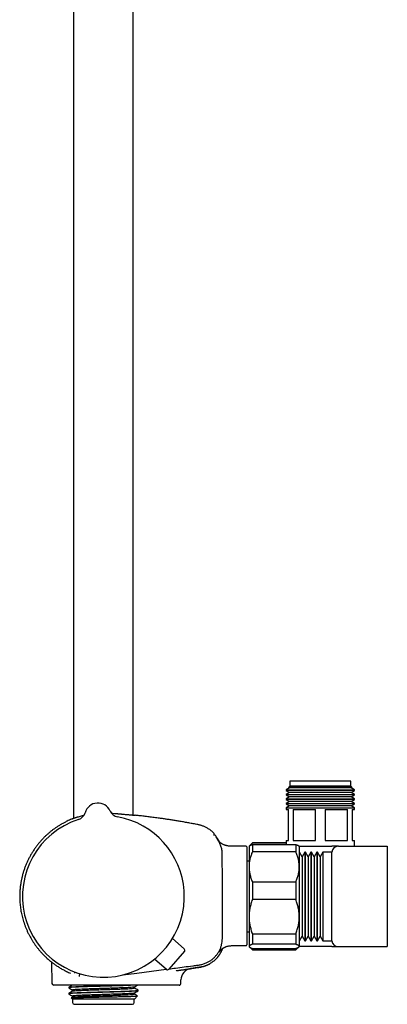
# Model space of a CAD drawing. Header units: millimetres. Extents: x 8 to 1577, y 12 to 2534.
# Tile 61 of 128: x 452 to 562, y 1371 to 1666. Entities that reach past the tile are written whole.
import ezdxf

# ---------------------------------------------------------------- set-up
doc = ezdxf.new("R2010")
doc.units = ezdxf.units.MM

msp = doc.modelspace()

# ---------------------------------------------------------------- linework, layer by layer
at = {"color": 7, "linetype": 'Continuous', "lineweight": 30}
for p, q in [((468.29, 1914.78), (468.29, 1427.12)), ((486.09, 1428.07), (486.09, 1913.5)), ((532.84, 1436.74), (532.45, 1436.35)), ((532.84, 1438.24), (532.84, 1436.74)), ((551.14, 1438.24), (532.84, 1438.24)), ((551.14, 1436.74), (532.84, 1436.74)), ((551.14, 1436.74), (551.14, 1438.24)), ((551.53, 1436.35), (551.14, 1436.74)), ((532.74, 1436.17), (531.74, 1435.59)), ((531.74, 1435.59), (531.74, 1435.42)), ((531.74, 1435.59), (552.24, 1435.59)), ((531.74, 1435.42), (532.74, 1434.83)), ((541.99, 1435.42), (531.74, 1435.42)), ((532.74, 1434.83), (531.74, 1434.25)), ((531.74, 1434.25), (531.74, 1434.08)), ((531.74, 1434.25), (552.24, 1434.25)), ((531.74, 1434.08), (532.74, 1433.49)), ((541.99, 1434.08), (531.74, 1434.08)), ((532.45, 1436.35), (532.74, 1436.17)), ((541.99, 1436.35), (532.45, 1436.35)), ((551.23, 1436.17), (532.74, 1436.17)), ((551.23, 1434.83), (532.74, 1434.83)), ((551.53, 1436.35), (541.99, 1436.35)), ((552.24, 1435.42), (541.99, 1435.42)), ((552.24, 1434.08), (541.99, 1434.08)), ((551.23, 1436.17), (551.53, 1436.35)), ((552.24, 1435.59), (551.23, 1436.17)), ((551.23, 1434.83), (552.24, 1435.42)), ((552.24, 1434.25), (551.23, 1434.83)), ((551.23, 1433.49), (552.24, 1434.08)), ((552.24, 1435.42), (552.24, 1435.59)), ((552.24, 1434.08), (552.24, 1434.25)), ((532.74, 1433.49), (531.74, 1432.91)), ((531.74, 1432.91), (531.74, 1432.74)), ((531.74, 1432.91), (552.24, 1432.91)), ((531.74, 1432.74), (532.74, 1432.15)), ((541.99, 1432.74), (531.74, 1432.74)), ((532.74, 1432.15), (531.74, 1431.57)), ((531.74, 1431.57), (531.74, 1431.4)), ((531.74, 1431.57), (552.24, 1431.57)), ((531.74, 1431.4), (532.74, 1430.81)), ((541.99, 1431.4), (531.74, 1431.4)), ((532.74, 1430.81), (531.74, 1430.23)), ((551.23, 1433.49), (532.74, 1433.49)), ((551.23, 1432.15), (532.74, 1432.15)), ((551.23, 1430.81), (532.74, 1430.81)), ((552.24, 1432.74), (541.99, 1432.74)), ((552.24, 1431.4), (541.99, 1431.4)), ((552.24, 1432.91), (551.23, 1433.49)), ((551.23, 1432.15), (552.24, 1432.74)), ((552.24, 1431.57), (551.23, 1432.15)), ((551.23, 1430.81), (552.24, 1431.4)), ((552.24, 1430.23), (551.23, 1430.81)), ((552.24, 1432.74), (552.24, 1432.91)), ((552.24, 1431.4), (552.24, 1431.57)), ((471.71, 1428.77), (471.71, 1428.77)), ((471.71, 1428.77), (471.71, 1428.77)), ((471.71, 1428.77), (471.71, 1428.77)), ((479.22, 1429.28), (479.22, 1429.28)), ((479.22, 1429.28), (479.22, 1429.28)), ((531.74, 1430.23), (531.74, 1429.74)), ((531.74, 1430.23), (552.24, 1430.23)), ((531.74, 1429.74), (532.49, 1429.74)), ((532.49, 1420.44), (532.49, 1429.74)), ((533.9, 1429.74), (540.57, 1429.74)), ((533.9, 1429.74), (533.9, 1420.44)), ((540.57, 1420.44), (540.57, 1429.74)), ((543.4, 1429.74), (550.07, 1429.74)), ((543.4, 1429.74), (543.4, 1420.44)), ((550.07, 1420.44), (550.07, 1429.74)), ((551.49, 1429.74), (552.24, 1429.74)), ((551.49, 1429.74), (551.49, 1420.44)), ((552.24, 1429.74), (552.24, 1430.23)), ((510.22, 1422.64), (510.22, 1422.64)), ((521.69, 1419.74), (520.78, 1418.83)), ((531.74, 1419.74), (521.69, 1419.74)), ((521.69, 1419.74), (521.69, 1419.72)), ((531.74, 1419.72), (521.69, 1419.72)), ((521.69, 1419.25), (521.69, 1417.09)), ((521.69, 1419.25), (534.69, 1419.25)), ((531.74, 1420.44), (531.74, 1419.25)), ((531.74, 1420.44), (532.49, 1420.44)), ((533.9, 1420.44), (540.57, 1420.44)), ((534.69, 1419.25), (534.69, 1417.09)), ((543.4, 1420.44), (550.07, 1420.44)), ((551.49, 1420.44), (552.24, 1420.44)), ((552.24, 1418.74), (552.24, 1420.44)), ((519.79, 1418.74), (516.19, 1418.74)), ((519.99, 1418.54), (519.99, 1389.25)), ((520.78, 1418.83), (520.69, 1418.74)), ((520.69, 1418.74), (520.69, 1412.6)), ((534.69, 1417.09), (521.69, 1417.09)), ((535.69, 1418.74), (535.6, 1418.83)), ((535.69, 1418.74), (545.39, 1418.74)), ((535.69, 1418.74), (535.69, 1412.6)), ((535.74, 1416.96), (535.69, 1416.96)), ((536.53, 1415.59), (535.74, 1416.96)), ((535.74, 1390.52), (535.74, 1416.96)), ((537.32, 1416.96), (536.53, 1415.59)), ((537.54, 1416.96), (537.32, 1416.96)), ((537.32, 1416.96), (537.32, 1390.52)), ((538.33, 1415.59), (537.54, 1416.96)), ((537.54, 1390.52), (537.54, 1416.96)), ((539.12, 1416.96), (538.33, 1415.59)), ((539.34, 1416.96), (539.12, 1416.96)), ((539.12, 1416.96), (539.12, 1390.52)), ((540.13, 1415.59), (539.34, 1416.96)), ((539.34, 1390.52), (539.34, 1416.96)), ((540.92, 1416.96), (540.13, 1415.59)), ((541.14, 1416.96), (540.92, 1416.96)), ((540.92, 1416.96), (540.92, 1390.52)), ((541.93, 1415.59), (541.14, 1416.96)), ((541.14, 1390.52), (541.14, 1416.96)), ((542.72, 1416.96), (541.93, 1415.59)), ((545.39, 1416.96), (542.72, 1416.96)), ((542.72, 1416.96), (542.72, 1390.52)), ((547.36, 1418.74), (545.39, 1418.74)), ((545.39, 1390.52), (545.39, 1416.96)), ((547.37, 1418.74), (561.99, 1418.74)), ((561.99, 1418.74), (561.99, 1388.74)), ((520.69, 1414.34), (519.99, 1414.34)), ((536.53, 1415.59), (536.53, 1391.88)), ((538.33, 1415.59), (538.33, 1391.88)), ((540.13, 1415.59), (540.13, 1391.88)), ((541.93, 1415.59), (541.93, 1391.88)), ((520.69, 1412.6), (520.69, 1397.69)), ((535.69, 1412.6), (535.69, 1397.69)), ((521.69, 1408.11), (521.69, 1402.79)), ((521.69, 1408.11), (534.69, 1408.11)), ((534.69, 1408.11), (534.69, 1402.79)), ((534.69, 1402.79), (521.69, 1402.79)), ((520.69, 1397.69), (520.69, 1388.82)), ((535.69, 1397.69), (535.69, 1388.82)), ((519.99, 1393.14), (520.69, 1393.14)), ((521.69, 1392.6), (534.69, 1392.6)), ((521.69, 1392.6), (521.69, 1389.43)), ((534.69, 1392.6), (534.69, 1389.43)), ((501.33, 1388.05), (497.83, 1391.16)), ((535.69, 1390.52), (535.74, 1390.52)), ((535.74, 1390.52), (536.53, 1391.88)), ((536.53, 1391.88), (537.32, 1390.52)), ((537.32, 1390.52), (537.54, 1390.52)), ((537.54, 1390.52), (538.33, 1391.88)), ((538.33, 1391.88), (539.12, 1390.52)), ((539.12, 1390.52), (539.34, 1390.52)), ((539.34, 1390.52), (540.13, 1391.88)), ((540.13, 1391.88), (540.92, 1390.52)), ((540.92, 1390.52), (541.14, 1390.52)), ((541.14, 1390.52), (541.93, 1391.88)), ((541.93, 1391.88), (542.72, 1390.52)), ((542.72, 1390.52), (545.39, 1390.52)), ((501.38, 1387.35), (496.71, 1382)), ((516.19, 1389.05), (519.79, 1389.05)), ((520.69, 1388.82), (520.69, 1388.74)), ((520.69, 1388.74), (520.78, 1388.65)), ((520.78, 1388.65), (521.69, 1387.74)), ((534.69, 1389.43), (521.69, 1389.43)), ((521.69, 1388.22), (534.69, 1388.22)), ((521.69, 1388.22), (521.69, 1387.74)), ((521.69, 1387.74), (534.69, 1387.74)), ((534.69, 1387.74), (535.6, 1388.64)), ((534.69, 1388.22), (534.69, 1387.74)), ((535.6, 1388.64), (535.69, 1388.74)), ((535.69, 1388.82), (535.69, 1388.74)), ((545.39, 1388.74), (535.69, 1388.74)), ((545.39, 1388.74), (547.37, 1388.74)), ((547.37, 1388.74), (561.99, 1388.74)), ((460.91, 1384.76), (460.91, 1384.76)), ((461.72, 1384.1), (461.83, 1377.73)), ((496, 1381.94), (492.45, 1384.99)), ((487.19, 1380.82), (495.97, 1381.98)), ((498.93, 1381.54), (499.03, 1381.56)), ((503.13, 1382.14), (503.27, 1382.17)), ((503.25, 1382.17), (503.3, 1382.17)), ((500.33, 1377.73), (500.34, 1378.78)), ((476.99, 1377.24), (462.33, 1377.24)), ((466.81, 1376.59), (466.81, 1376.44)), ((467.99, 1375.76), (467.99, 1375.46)), ((489.93, 1377.24), (476.99, 1377.24)), ((486.39, 1376.36), (486.39, 1376.66)), ((486.39, 1374.55), (486.39, 1374.84)), ((487.56, 1375.53), (487.56, 1375.68)), ((492.18, 1377.24), (489.93, 1377.24)), ((493.14, 1377.24), (492.18, 1377.24)), ((466.81, 1374.78), (466.81, 1374.62)), ((468.01, 1373.66), (467.6, 1373.42)), ((467.6, 1373.41), (467.99, 1373.02)), ((467.99, 1373.95), (467.99, 1373.65)), ((467.99, 1373.02), (467.99, 1372)), ((486.37, 1373.02), (467.99, 1373.02)), ((486.42, 1373.06), (486.38, 1373.02)), ((486.39, 1372), (486.39, 1373.04)), ((486.43, 1373.06), (487.35, 1373.98)), ((468.49, 1371.5), (485.89, 1371.5))]:
    msp.add_line(p, q, dxfattribs=at)
at = {"color": 7, "linetype": 'Continuous', "lineweight": 30, "flags": 128}
msp.add_lwpolyline([(482.89, 1380.25), (482.96, 1380.26), (487.19, 1380.82)], dxfattribs=at)
at = {"color": 7, "linetype": 'Continuous', "lineweight": 30}
for centre, radius, start, end in [((475.55, 1427.68), 4, 23.5966, 164.2044), ((468.82, 1429.59), 3, 287.9342, 344.1941), ((468.82, 1429.59), 3, 287.9268, 344.2029), ((481.97, 1430.48), 3, 203.6069, 259.8685), ((477.19, 1403.74), 24.17, 107.937, 3.9005), ((477.19, 1403.74), 24.17, 3.9005, 79.864), ((510.42, 1421.91), 0.2, 39.9752, 129.9314), ((519.79, 1418.54), 0.2, 0, 90), ((547.37, 1416.74), 2, 90, 173.6703), ((547.37, 1390.74), 2, 186.3297, 270), ((501, 1387.68), 0.5, 318.9005, 48.4005), ((519.79, 1389.25), 0.2, 270, 0), ((496.33, 1382.32), 0.5, 229.4005, 318.9005), ((503.84, 1378.72), 3.5, 99.818, 179.0001), ((462.33, 1377.74), 0.5, 181, 270), ((468.49, 1372), 0.5, 180, 270), ((485.89, 1372), 0.5, 270, 0)]:
    msp.add_arc(centre, radius, start, end, dxfattribs=at)
for points, knots in [([(467.85, 1426.93), (467.85, 1426.94), (467.86, 1426.95), (468.03, 1427.02), (468.3, 1427.12), (468.57, 1427.22), (468.79, 1427.29), (468.92, 1427.33), (469.06, 1427.38), (469.21, 1427.43), (469.37, 1427.48), (469.54, 1427.53), (469.85, 1427.63), (470.3, 1427.76), (470.86, 1427.91), (471.23, 1428), (471.38, 1428.03)], [0, 0, 0, 0, 0.102185, 0.24232, 0.353053, 0.468681, 0.502642, 0.537012, 0.571791, 0.606981, 0.642584, 0.6786, 0.715032, 0.831025, 0.929564, 1, 1, 1, 1]), ([(479.61, 1428.63), (479.9, 1428.61), (480.52, 1428.57), (481.2, 1428.52), (481.66, 1428.48), (481.9, 1428.46), (482.13, 1428.44), (482.36, 1428.42), (482.58, 1428.39), (482.86, 1428.36), (483.23, 1428.33), (483.69, 1428.28), (484.18, 1428.24), (484.68, 1428.2), (485.15, 1428.16), (485.52, 1428.12), (485.81, 1428.1), (486.07, 1428.07), (486.3, 1428.05), (486.47, 1428.03), (486.56, 1428.02), (486.53, 1428.02), (486.53, 1428.02)], [0, 0, 0, 0, 0.074316, 0.158818, 0.180967, 0.203119, 0.225275, 0.247433, 0.269595, 0.29176, 0.334339, 0.384425, 0.442021, 0.507129, 0.579749, 0.643833, 0.69635, 0.747606, 0.822112, 0.893791, 0.993575, 1, 1, 1, 1]), ([(505.4, 1425.22), (504.94, 1425.31), (504.05, 1425.48), (502.72, 1425.72), (501.42, 1425.96), (500.15, 1426.17), (498.92, 1426.38), (497.73, 1426.57), (496.56, 1426.75), (495.42, 1426.92), (494.14, 1427.1), (492.74, 1427.29), (491.21, 1427.49), (489.72, 1427.67), (488.26, 1427.84), (487.2, 1427.95), (486.63, 1428.01), (486.53, 1428.02)], [0, 0, 0, 0, 0.072728, 0.143538, 0.21255, 0.279874, 0.345617, 0.408739, 0.470514, 0.53102, 0.59033, 0.673116, 0.753774, 0.83246, 0.909308, 0.984433, 1, 1, 1, 1]), ([(467.85, 1426.92), (467.69, 1426.86), (467.3, 1426.7), (466.69, 1426.43), (465.98, 1426.08), (465.22, 1425.69), (464.42, 1425.24), (463.66, 1424.76), (462.91, 1424.26), (462.2, 1423.75), (461.51, 1423.22), (460.86, 1422.67), (460.23, 1422.11), (459.57, 1421.48), (458.88, 1420.77), (458.18, 1419.99), (457.52, 1419.18), (456.91, 1418.37), (456.33, 1417.53), (455.8, 1416.69), (455.3, 1415.82), (454.83, 1414.94), (454.4, 1414.04), (454.01, 1413.12), (453.65, 1412.19), (453.33, 1411.24), (453.06, 1410.29), (452.86, 1409.5), (452.73, 1408.9), (452.64, 1408.46), (452.55, 1408), (452.47, 1407.51), (452.4, 1407), (452.33, 1406.45), (452.28, 1405.87), (452.23, 1405.27), (452.2, 1404.63), (452.19, 1403.96), (452.19, 1403.27), (452.21, 1402.54), (452.26, 1401.79), (452.33, 1401.01), (452.43, 1400.2), (452.56, 1399.4), (452.72, 1398.61), (452.89, 1397.83), (453.1, 1397.03), (453.34, 1396.21), (453.62, 1395.39), (453.92, 1394.57), (454.27, 1393.73), (454.65, 1392.89), (455.06, 1392.09), (455.47, 1391.34), (455.9, 1390.62), (456.36, 1389.9), (456.85, 1389.19), (457.38, 1388.48), (457.93, 1387.79), (458.5, 1387.12), (459.09, 1386.48), (459.72, 1385.85), (460.32, 1385.27), (460.73, 1384.92), (460.91, 1384.76)], [0, 0, 0, 0, 0.010284, 0.024647, 0.038901, 0.056887, 0.074697, 0.09233, 0.109784, 0.127059, 0.14385, 0.160466, 0.176907, 0.193174, 0.214034, 0.234593, 0.25485, 0.274803, 0.294451, 0.313972, 0.333481, 0.352977, 0.37246, 0.391931, 0.411388, 0.430829, 0.450254, 0.469663, 0.47815, 0.486705, 0.495757, 0.505375, 0.515559, 0.52631, 0.537627, 0.549511, 0.561962, 0.57498, 0.588566, 0.602719, 0.617438, 0.632723, 0.648575, 0.664993, 0.680185, 0.69583, 0.711929, 0.72848, 0.745484, 0.762623, 0.780197, 0.798205, 0.816647, 0.832632, 0.848929, 0.865535, 0.882451, 0.899676, 0.917209, 0.93402, 0.951104, 0.968457, 0.986081, 1, 1, 1, 1]), ([(510.22, 1422.64), (510.2, 1422.65), (510.06, 1422.8), (509.78, 1423.06), (509.36, 1423.41), (508.94, 1423.72), (508.53, 1423.99), (508.11, 1424.24), (507.7, 1424.45), (507.28, 1424.64), (506.9, 1424.8), (506.53, 1424.93), (506.17, 1425.04), (505.8, 1425.14), (505.54, 1425.19), (505.4, 1425.22)], [0, 0, 0, 0, 0.012612, 0.10983, 0.209092, 0.303334, 0.392267, 0.475871, 0.564875, 0.646899, 0.721952, 0.79005, 0.854794, 0.924669, 1, 1, 1, 1]), ([(510.31, 1422.43), (510.31, 1422.45), (510.3, 1422.49), (510.28, 1422.57), (510.24, 1422.61), (510.22, 1422.64)], [0, 0, 0, 0, 0.262644, 0.520071, 1, 1, 1, 1]), ([(510.28, 1421.95), (510.28, 1421.95), (510.29, 1421.98), (510.29, 1422.03), (510.3, 1422.14), (510.3, 1422.25), (510.31, 1422.34), (510.31, 1422.39), (510.31, 1422.41), (510.31, 1422.42), (510.31, 1422.42), (510.31, 1422.42), (510.31, 1422.42), (510.31, 1422.42), (510.31, 1422.42), (510.31, 1422.42), (510.31, 1422.42), (510.31, 1422.42), (510.31, 1422.42), (510.31, 1422.42), (510.31, 1422.42), (510.31, 1422.42), (510.31, 1422.42), (510.31, 1422.42), (510.31, 1422.42), (510.31, 1422.42), (510.31, 1422.42)], [0, 0, 0, 0, 0.008838, 0.084952, 0.22087, 0.46358, 0.618032, 0.772485, 0.908403, 0.916776, 0.925148, 0.933482, 0.941546, 0.945649, 0.949667, 0.953601, 0.957452, 0.961218, 0.965047, 0.968808, 0.973054, 0.977783, 0.982997, 0.988694, 0.994875, 1, 1, 1, 1]), ([(510.29, 1422.06), (510.29, 1422.08), (510.3, 1422.16), (510.3, 1422.25), (510.31, 1422.34), (510.31, 1422.39), (510.31, 1422.41), (510.31, 1422.42), (510.31, 1422.42), (510.31, 1422.42), (510.31, 1422.42), (510.31, 1422.42), (510.31, 1422.42), (510.31, 1422.42), (510.31, 1422.42), (510.31, 1422.42), (510.31, 1422.42), (510.31, 1422.43), (510.31, 1422.43), (510.31, 1422.43), (510.31, 1422.43), (510.31, 1422.43), (510.31, 1422.43), (510.31, 1422.43), (510.31, 1422.43), (510.31, 1422.43), (510.31, 1422.43), (510.31, 1422.44), (510.31, 1422.44), (510.31, 1422.44)], [0, 0, 0, 0, 0.084912, 0.353806, 0.524922, 0.696037, 0.846619, 0.855895, 0.865171, 0.874404, 0.883338, 0.887883, 0.892335, 0.896694, 0.90096, 0.905132, 0.909374, 0.913542, 0.918246, 0.923485, 0.929261, 0.935574, 0.942422, 0.949806, 0.958548, 0.967938, 0.977977, 0.988664, 1, 1, 1, 1]), ([(511.83, 1420.08), (511.81, 1420.13), (511.71, 1420.35), (511.5, 1420.72), (511.22, 1421.17), (510.91, 1421.62), (510.69, 1421.9), (510.57, 1422.04)], [0, 0, 0, 0, 0.074873, 0.305391, 0.536472, 0.768036, 1, 1, 1, 1]), ([(512.73, 1403.74), (512.73, 1406.77), (512.72, 1410), (512.71, 1413.42), (512.71, 1413.99), (512.71, 1414.56), (512.7, 1415.13), (512.7, 1415.7), (512.7, 1416.27), (512.68, 1416.84), (512.62, 1417.4), (512.52, 1417.97), (512.38, 1418.52), (512.2, 1419.06), (511.98, 1419.59), (511.72, 1420.1), (511.43, 1420.59), (511.11, 1421.06), (510.87, 1421.35), (510.75, 1421.5)], [0, 0, 0, 0, 0.4998305, 0.531076, 0.5623212, 0.5935655, 0.6248075, 0.6560574, 0.6873115, 0.7185409, 0.7497758, 0.7810382, 0.8123044, 0.8435757, 0.8748535, 0.9061361, 0.9374213, 0.9687084, 1, 1, 1, 1]), ([(516.19, 1418.74), (516.01, 1418.74), (515.68, 1418.74), (515.2, 1418.75), (514.76, 1418.79), (514.38, 1418.84), (514.06, 1418.91), (513.79, 1418.98), (513.56, 1419.05), (513.35, 1419.12), (513.11, 1419.22), (512.86, 1419.34), (512.59, 1419.48), (512.36, 1419.63), (512.18, 1419.76), (512.03, 1419.89), (511.89, 1420.02), (511.77, 1420.14), (511.67, 1420.25), (511.58, 1420.35), (511.54, 1420.41), (511.52, 1420.44)], [0, 0, 0, 0, 0.099312, 0.190733, 0.274828, 0.351928, 0.408615, 0.460727, 0.507759, 0.549239, 0.588573, 0.65144, 0.710296, 0.76474, 0.803569, 0.841417, 0.878685, 0.913828, 0.945659, 0.974547, 1, 1, 1, 1]), ([(520.78, 1418.83), (520.8, 1418.85), (520.85, 1418.89), (520.96, 1418.96), (521.1, 1419.03), (521.27, 1419.11), (521.46, 1419.18), (521.61, 1419.23), (521.69, 1419.25)], [0, 0, 0, 0, 0.14289, 0.311199, 0.482772, 0.654617, 0.827202, 1, 1, 1, 1]), ([(521.69, 1419.72), (521.61, 1419.64), (521.47, 1419.48), (521.3, 1419.26), (521.21, 1419.12), (521.18, 1419.06)], [0, 0, 0, 0, 0.377092, 0.754175, 1, 1, 1, 1]), ([(534.69, 1419.25), (534.76, 1419.23), (534.91, 1419.18), (535.11, 1419.11), (535.28, 1419.03), (535.42, 1418.96), (535.53, 1418.89), (535.58, 1418.84), (535.59, 1418.83)], [0, 0, 0, 0, 0.172899, 0.346002, 0.519805, 0.693879, 0.871184, 1, 1, 1, 1]), ([(521.69, 1417.09), (521.61, 1416.92), (521.47, 1416.58), (521.28, 1416.05), (521.11, 1415.52), (520.97, 1414.98), (520.85, 1414.43), (520.76, 1413.87), (520.71, 1413.31), (520.69, 1412.89), (520.69, 1412.65), (520.69, 1412.6)], [0, 0, 0, 0, 0.119246, 0.2384889, 0.3583379, 0.4781835, 0.6002988, 0.7224112, 0.8454934, 0.9685743, 1, 1, 1, 1]), ([(535.69, 1412.6), (535.69, 1412.65), (535.69, 1412.88), (535.67, 1413.29), (535.61, 1413.84), (535.53, 1414.38), (535.42, 1414.93), (535.28, 1415.47), (535.11, 1416.02), (534.91, 1416.56), (534.76, 1416.92), (534.69, 1417.09)], [0, 0, 0, 0, 0.031426, 0.150353, 0.269282, 0.389133, 0.508986, 0.631385, 0.753788, 0.876892, 1, 1, 1, 1]), ([(520.69, 1412.6), (520.69, 1412.42), (520.7, 1412.04), (520.75, 1411.48), (520.83, 1410.92), (520.94, 1410.35), (521.08, 1409.79), (521.26, 1409.23), (521.46, 1408.67), (521.61, 1408.3), (521.69, 1408.11)], [0, 0, 0, 0, 0.122618, 0.245238, 0.368878, 0.492521, 0.618996, 0.745475, 0.872735, 1, 1, 1, 1]), ([(534.69, 1408.11), (534.76, 1408.29), (534.91, 1408.65), (535.11, 1409.19), (535.28, 1409.74), (535.42, 1410.3), (535.54, 1410.86), (535.62, 1411.44), (535.68, 1412.02), (535.68, 1412.41), (535.69, 1412.6)], [0, 0, 0, 0, 0.122973, 0.245942, 0.369581, 0.493217, 0.619375, 0.745529, 0.872765, 1, 1, 1, 1]), ([(496.78, 1382.08), (497.44, 1382.17), (499.8, 1382.48), (502.49, 1382.83), (504.85, 1383.15), (505.87, 1383.27), (506.89, 1383.48), (507.84, 1383.82), (508.71, 1384.25), (509.48, 1384.76), (510.19, 1385.36), (510.83, 1386.03), (511.4, 1386.77), (511.87, 1387.57), (512.24, 1388.42), (512.51, 1389.31), (512.68, 1390.22), (512.73, 1391.14), (512.72, 1392.05), (512.74, 1396.25), (512.73, 1400.14), (512.73, 1403.74)], [0, 0, 0, 0, 0.060255, 0.215438, 0.245898, 0.276592, 0.308111, 0.340065, 0.36787, 0.395778, 0.423759, 0.45177, 0.479775, 0.507756, 0.535726, 0.563706, 0.591719, 0.619819, 0.647144, 0.674244, 1, 1, 1, 1]), ([(521.69, 1402.79), (521.61, 1402.59), (521.46, 1402.18), (521.27, 1401.57), (521.1, 1400.94), (520.95, 1400.31), (520.84, 1399.67), (520.75, 1399.01), (520.7, 1398.35), (520.69, 1397.91), (520.69, 1397.69)], [0, 0, 0, 0, 0.122973, 0.245942, 0.369581, 0.493217, 0.619375, 0.745529, 0.872765, 1, 1, 1, 1]), ([(535.69, 1397.69), (535.69, 1397.75), (535.69, 1398.02), (535.67, 1398.49), (535.61, 1399.1), (535.53, 1399.72), (535.42, 1400.34), (535.27, 1400.95), (535.1, 1401.57), (534.91, 1402.18), (534.76, 1402.59), (534.69, 1402.79)], [0, 0, 0, 0, 0.034085, 0.152699, 0.271315, 0.390844, 0.510376, 0.632431, 0.75449, 0.877243, 1, 1, 1, 1]), ([(520.69, 1397.69), (520.69, 1397.63), (520.69, 1397.37), (520.71, 1396.9), (520.76, 1396.28), (520.84, 1395.67), (520.96, 1395.05), (521.1, 1394.43), (521.27, 1393.81), (521.46, 1393.2), (521.61, 1392.8), (521.69, 1392.6)], [0, 0, 0, 0, 0.034085, 0.152699, 0.271315, 0.390844, 0.510376, 0.632431, 0.75449, 0.877243, 1, 1, 1, 1]), ([(534.69, 1392.6), (534.76, 1392.8), (534.91, 1393.2), (535.11, 1393.82), (535.28, 1394.44), (535.42, 1395.07), (535.54, 1395.72), (535.62, 1396.37), (535.68, 1397.03), (535.68, 1397.47), (535.69, 1397.69)], [0, 0, 0, 0, 0.122973, 0.245942, 0.369581, 0.493217, 0.619375, 0.745529, 0.872765, 1, 1, 1, 1]), ([(511.24, 1385.49), (511.24, 1385.49), (511.25, 1385.49), (511.26, 1385.5), (511.27, 1385.52), (511.28, 1385.53), (511.29, 1385.54), (511.3, 1385.56), (511.31, 1385.58), (511.33, 1385.6), (511.35, 1385.62), (511.37, 1385.65), (511.39, 1385.67), (511.41, 1385.7), (511.43, 1385.73), (511.45, 1385.76), (511.48, 1385.79), (511.5, 1385.83), (511.53, 1385.86), (511.56, 1385.9), (511.59, 1385.94), (511.61, 1385.98), (511.64, 1386.02), (511.67, 1386.06), (511.69, 1386.09), (511.72, 1386.12), (511.73, 1386.15), (511.75, 1386.17), (511.78, 1386.21), (511.81, 1386.25), (511.84, 1386.3), (511.88, 1386.36), (511.93, 1386.44), (511.99, 1386.52), (512.05, 1386.62), (512.11, 1386.72), (512.18, 1386.84), (512.25, 1386.96), (512.32, 1387.09), (512.39, 1387.24), (512.47, 1387.39), (512.54, 1387.55), (512.62, 1387.71), (512.69, 1387.89), (512.76, 1388.06), (512.8, 1388.17), (512.81, 1388.22)], [0, 0, 0, 0, 0.051434, 0.100759, 0.147976, 0.193085, 0.236087, 0.276983, 0.315772, 0.356009, 0.3937, 0.428847, 0.46145, 0.491513, 0.517643, 0.541501, 0.56309, 0.582417, 0.59949, 0.61432, 0.626926, 0.637336, 0.645604, 0.650463, 0.654268, 0.657215, 0.658492, 0.659732, 0.662533, 0.666172, 0.670862, 0.676703, 0.686365, 0.698225, 0.712319, 0.728666, 0.747279, 0.768167, 0.791335, 0.816788, 0.84453, 0.873317, 0.904217, 0.937232, 0.972363, 1, 1, 1, 1]), ([(511.84, 1387.21), (511.84, 1387.21), (511.84, 1387.21), (511.84, 1387.22), (511.85, 1387.23), (511.86, 1387.25), (511.89, 1387.29), (511.92, 1387.33), (511.95, 1387.37), (511.99, 1387.42), (512.02, 1387.47), (512.06, 1387.52), (512.12, 1387.58), (512.19, 1387.67), (512.28, 1387.76), (512.38, 1387.86), (512.48, 1387.95), (512.57, 1388.04), (512.68, 1388.12), (512.8, 1388.2), (512.91, 1388.28), (513.01, 1388.34), (513.09, 1388.39), (513.17, 1388.43), (513.25, 1388.48), (513.34, 1388.53), (513.48, 1388.59), (513.64, 1388.67), (513.86, 1388.75), (514.14, 1388.85), (514.46, 1388.93), (514.84, 1388.99), (515.25, 1389.03), (515.7, 1389.05), (516.02, 1389.05), (516.19, 1389.05)], [0, 0, 0, 0, 0.024776, 0.047464, 0.070186, 0.098166, 0.131632, 0.167226, 0.19854, 0.225503, 0.248239, 0.266925, 0.287558, 0.310297, 0.335635, 0.363928, 0.384621, 0.406659, 0.429093, 0.451935, 0.47458, 0.493371, 0.506905, 0.520068, 0.532931, 0.549264, 0.571673, 0.600056, 0.634138, 0.680341, 0.732532, 0.790421, 0.854074, 0.923788, 1, 1, 1, 1]), ([(521.69, 1389.43), (521.61, 1389.41), (521.46, 1389.36), (521.27, 1389.28), (521.1, 1389.21), (520.95, 1389.14), (520.84, 1389.06), (520.75, 1388.98), (520.7, 1388.9), (520.69, 1388.85), (520.69, 1388.82)], [0, 0, 0, 0, 0.122973, 0.245942, 0.370366, 0.494836, 0.619247, 0.745529, 0.87262, 1, 1, 1, 1]), ([(520.69, 1388.82), (520.69, 1388.82), (520.69, 1388.79), (520.71, 1388.73), (520.76, 1388.66), (520.84, 1388.58), (520.96, 1388.51), (521.1, 1388.44), (521.27, 1388.36), (521.46, 1388.29), (521.61, 1388.24), (521.69, 1388.22)], [0, 0, 0, 0, 0.0340846, 0.1529463, 0.2718686, 0.390736, 0.5115346, 0.6323366, 0.7548715, 0.8774525, 1, 1, 1, 1]), ([(535.69, 1388.82), (535.69, 1388.83), (535.69, 1388.86), (535.67, 1388.92), (535.61, 1388.99), (535.53, 1389.07), (535.41, 1389.14), (535.27, 1389.21), (535.1, 1389.29), (534.91, 1389.36), (534.76, 1389.41), (534.69, 1389.43)], [0, 0, 0, 0, 0.034085, 0.1527, 0.271316, 0.392046, 0.512882, 0.633735, 0.754489, 0.877243, 1, 1, 1, 1]), ([(534.69, 1388.22), (534.76, 1388.24), (534.91, 1388.29), (535.11, 1388.36), (535.28, 1388.44), (535.42, 1388.51), (535.54, 1388.59), (535.62, 1388.67), (535.68, 1388.75), (535.68, 1388.8), (535.69, 1388.82)], [0, 0, 0, 0, 0.122898, 0.246192, 0.369483, 0.494367, 0.619247, 0.745935, 0.87262, 1, 1, 1, 1]), ([(460.91, 1384.76), (460.91, 1384.76), (460.9, 1384.77), (460.92, 1384.75), (460.97, 1384.71), (461.03, 1384.66), (461.07, 1384.63)], [0, 0, 0, 0, 0.000059, 0.33541, 0.668297, 1, 1, 1, 1]), ([(461.07, 1384.63), (461.1, 1384.6), (461.17, 1384.54), (461.3, 1384.43), (461.46, 1384.31), (461.64, 1384.16), (461.86, 1383.99), (462.13, 1383.79), (462.45, 1383.55), (462.81, 1383.3), (463.2, 1383.03), (463.62, 1382.75), (464.07, 1382.47), (464.55, 1382.19), (465.05, 1381.9), (465.59, 1381.61), (466.15, 1381.33), (466.74, 1381.05), (467.16, 1380.87), (467.36, 1380.78)], [0, 0, 0, 0, 0.050559, 0.100709, 0.150567, 0.200237, 0.249811, 0.311763, 0.37382, 0.436086, 0.498641, 0.561324, 0.623954, 0.686559, 0.749161, 0.811784, 0.874449, 0.937179, 1, 1, 1, 1]), ([(498.99, 1381.55), (499.09, 1381.56), (499.39, 1381.61), (499.88, 1381.68), (500.46, 1381.77), (501.02, 1381.85), (501.59, 1381.94), (502.17, 1382.02), (502.74, 1382.11), (503.29, 1382.19), (503.82, 1382.27), (504.32, 1382.35), (504.79, 1382.42), (505.24, 1382.49), (505.67, 1382.55), (506.07, 1382.61), (506.45, 1382.68), (506.8, 1382.75), (507.12, 1382.84), (507.41, 1382.93), (507.68, 1383.02), (507.92, 1383.11), (508.13, 1383.2), (508.32, 1383.28), (508.49, 1383.36), (508.63, 1383.43), (508.75, 1383.49), (508.84, 1383.54), (508.91, 1383.58), (508.97, 1383.61), (508.98, 1383.62), (508.99, 1383.62)], [0, 0, 0, 0, 0.016673, 0.049837, 0.082638, 0.114438, 0.145302, 0.179335, 0.212385, 0.244585, 0.276082, 0.307033, 0.337604, 0.367966, 0.398292, 0.42876, 0.459548, 0.490826, 0.522753, 0.555476, 0.589132, 0.623848, 0.659743, 0.69692, 0.735476, 0.775497, 0.81706, 0.860233, 0.905079, 0.951651, 1, 1, 1, 1]), ([(508.31, 1383.28), (508.31, 1383.28), (508.38, 1383.31), (508.49, 1383.36), (508.63, 1383.43), (508.75, 1383.49), (508.84, 1383.54), (508.91, 1383.58), (508.97, 1383.61), (508.98, 1383.62), (508.99, 1383.62)], [0, 0, 0, 0, 0.0008099, 0.1279214, 0.259862, 0.3968856, 0.539219, 0.6870651, 0.8406048, 1, 1, 1, 1]), ([(511.24, 1385.49), (511.17, 1385.41), (510.97, 1385.17), (510.61, 1384.82), (510.17, 1384.43), (509.7, 1384.07), (509.23, 1383.76), (508.9, 1383.57), (508.74, 1383.49)], [0, 0, 0, 0, 0.101135, 0.283942, 0.466739, 0.649497, 0.832177, 1, 1, 1, 1]), ([(468.68, 1380.77), (468.68, 1380.77), (468.68, 1380.77), (468.68, 1380.77), (468.68, 1380.77), (468.68, 1380.78), (468.68, 1380.78), (468.67, 1380.78), (468.67, 1380.78), (468.67, 1380.78), (468.67, 1380.78), (468.67, 1380.79), (468.67, 1380.79), (468.67, 1380.79), (468.67, 1380.79), (468.67, 1380.79), (468.67, 1380.8), (468.67, 1380.81), (468.66, 1380.83), (468.66, 1380.86), (468.66, 1380.87), (468.66, 1380.88), (468.66, 1380.88), (468.66, 1380.89), (468.66, 1380.89), (468.66, 1380.9), (468.66, 1380.91), (468.66, 1380.93), (468.66, 1380.96), (468.67, 1380.99), (468.67, 1381.01), (468.67, 1381.02), (468.67, 1381.03), (468.68, 1381.03), (468.68, 1381.03), (468.68, 1381.04), (468.68, 1381.04), (468.68, 1381.04), (468.68, 1381.05), (468.68, 1381.05), (468.68, 1381.05), (468.68, 1381.05), (468.68, 1381.05), (468.68, 1381.05), (468.68, 1381.05), (468.69, 1381.06), (468.69, 1381.06), (468.69, 1381.06), (468.69, 1381.06), (468.69, 1381.07), (468.69, 1381.07), (468.69, 1381.07), (468.69, 1381.08), (468.7, 1381.09), (468.71, 1381.1), (468.71, 1381.1), (468.71, 1381.11)], [0, 0, 0, 0, 0.011694, 0.022645, 0.032853, 0.042318, 0.051041, 0.059021, 0.066258, 0.072241, 0.0776, 0.082392, 0.087103, 0.091847, 0.096623, 0.113943, 0.131639, 0.149405, 0.244572, 0.33972, 0.350398, 0.361167, 0.372105, 0.383212, 0.39449, 0.405714, 0.416431, 0.488196, 0.56633, 0.64217, 0.71801, 0.730118, 0.742337, 0.754996, 0.768119, 0.781706, 0.789058, 0.795789, 0.801898, 0.807384, 0.811257, 0.814842, 0.818716, 0.822973, 0.829076, 0.835828, 0.843227, 0.85093, 0.858488, 0.865902, 0.873169, 0.886115, 0.898636, 0.911099, 0.996085, 1, 1, 1, 1]), ([(498.99, 1381.55), (499.02, 1381.55), (499.22, 1381.58), (499.58, 1381.63), (500.05, 1381.7), (500.49, 1381.76), (500.9, 1381.82), (501.27, 1381.88), (501.62, 1381.93), (501.94, 1381.98), (502.22, 1382.02), (502.48, 1382.05), (502.7, 1382.09), (502.88, 1382.11), (503.04, 1382.14), (503.16, 1382.15), (503.25, 1382.17), (503.31, 1382.18), (503.31, 1382.18), (503.32, 1382.18)], [0, 0, 0, 0, 0.0095559, 0.0717715, 0.1338115, 0.195769, 0.2577741, 0.3195425, 0.3814273, 0.4435468, 0.5054083, 0.5672661, 0.6292349, 0.6911712, 0.7529702, 0.8147468, 0.876719, 0.9384302, 1, 1, 1, 1]), ([(503.32, 1382.18), (503.32, 1382.18), (503.31, 1382.18), (503.29, 1382.17), (503.28, 1382.17)], [0, 0, 0, 0, 0.732279, 1, 1, 1, 1]), ([(508.31, 1383.28), (508.27, 1383.26), (508.04, 1383.15), (507.62, 1382.99), (507.07, 1382.81), (506.48, 1382.67), (505.86, 1382.57), (505.23, 1382.47), (504.59, 1382.37), (503.95, 1382.27), (503.53, 1382.21), (503.32, 1382.18)], [0, 0, 0, 0, 0.031447, 0.145681, 0.259801, 0.37378, 0.499017, 0.624234, 0.749476, 0.874732, 1, 1, 1, 1]), ([(470.28, 1380.57), (470.28, 1380.57), (470.28, 1380.57), (470.27, 1380.57), (470.25, 1380.56), (470.24, 1380.55), (470.23, 1380.55), (470.22, 1380.54), (470.21, 1380.53), (470.2, 1380.53), (470.2, 1380.52), (470.19, 1380.52), (470.18, 1380.51), (470.17, 1380.5), (470.16, 1380.5), (470.16, 1380.49), (470.15, 1380.49), (470.14, 1380.48), (470.13, 1380.47), (470.12, 1380.46), (470.11, 1380.45), (470.11, 1380.45), (470.1, 1380.44), (470.09, 1380.43), (470.09, 1380.43), (470.08, 1380.42), (470.08, 1380.41), (470.07, 1380.41), (470.06, 1380.4), (470.06, 1380.39), (470.05, 1380.39), (470.05, 1380.38), (470.04, 1380.37), (470.03, 1380.36), (470.03, 1380.35), (470.02, 1380.34), (470.02, 1380.34), (470.02, 1380.33), (470.01, 1380.32), (470.01, 1380.32), (470, 1380.31), (470, 1380.3), (470, 1380.29), (469.99, 1380.29), (469.99, 1380.28), (469.98, 1380.27), (469.98, 1380.26), (469.98, 1380.25), (469.97, 1380.24), (469.97, 1380.24), (469.97, 1380.23), (469.97, 1380.22), (469.96, 1380.21), (469.96, 1380.21), (469.96, 1380.2), (469.96, 1380.19), (469.95, 1380.18), (469.95, 1380.18), (469.95, 1380.17), (469.95, 1380.16), (469.95, 1380.15), (469.94, 1380.14), (469.94, 1380.13), (469.94, 1380.13), (469.94, 1380.12), (469.94, 1380.11), (469.94, 1380.1), (469.94, 1380.1), (469.94, 1380.09), (469.94, 1380.08), (469.93, 1380.08), (469.93, 1380.07), (469.93, 1380.06), (469.93, 1380.05), (469.93, 1380.04), (469.93, 1380.03), (469.93, 1380.03), (469.93, 1380.02), (469.93, 1380.01), (469.93, 1380.01), (469.93, 1380), (469.93, 1379.99), (469.93, 1379.99), (469.93, 1379.98), (469.93, 1379.97), (469.93, 1379.97), (469.93, 1379.96), (469.93, 1379.95), (469.93, 1379.94), (469.93, 1379.94), (469.93, 1379.93), (469.93, 1379.93), (469.93, 1379.92), (469.94, 1379.91), (469.94, 1379.91), (469.94, 1379.9), (469.94, 1379.9), (469.94, 1379.89), (469.94, 1379.89), (469.94, 1379.88), (469.94, 1379.87), (469.94, 1379.86), (469.94, 1379.86), (469.94, 1379.85), (469.95, 1379.85), (469.95, 1379.84), (469.95, 1379.84), (469.95, 1379.84), (469.95, 1379.83), (469.95, 1379.83), (469.95, 1379.82), (469.95, 1379.82), (469.95, 1379.81), (469.95, 1379.81), (469.96, 1379.79), (469.96, 1379.79), (469.96, 1379.78)], [0, 0, 0, 0, 0.000518, 0.008355, 0.024029, 0.031866, 0.039703, 0.047539, 0.055376, 0.063213, 0.07105, 0.078887, 0.086723, 0.09456, 0.102397, 0.110234, 0.118071, 0.125908, 0.141581, 0.149418, 0.157255, 0.165092, 0.172928, 0.180765, 0.188602, 0.196439, 0.204276, 0.212113, 0.219949, 0.227786, 0.235623, 0.24346, 0.259133, 0.26697, 0.274807, 0.282644, 0.290481, 0.298318, 0.306154, 0.313991, 0.321828, 0.329665, 0.337502, 0.345338, 0.353175, 0.368849, 0.376686, 0.384523, 0.392359, 0.400196, 0.408033, 0.41587, 0.423707, 0.431543, 0.43938, 0.447217, 0.455054, 0.462891, 0.470728, 0.486401, 0.494238, 0.502075, 0.509912, 0.517748, 0.525585, 0.533422, 0.541259, 0.549096, 0.556933, 0.564769, 0.572606, 0.580443, 0.58828, 0.603953, 0.61179, 0.619627, 0.627464, 0.635301, 0.643138, 0.650974, 0.658811, 0.666648, 0.674485, 0.682322, 0.690158, 0.697995, 0.713669, 0.721506, 0.729343, 0.737179, 0.745016, 0.752853, 0.76069, 0.768527, 0.776363, 0.7842, 0.792037, 0.799874, 0.807711, 0.815548, 0.831221, 0.839058, 0.846895, 0.854732, 0.862568, 0.870405, 0.878242, 0.886079, 0.893916, 0.901753, 0.909589, 0.917426, 0.925263, 0.936234, 0.947206, 1, 1, 1, 1]), ([(499.83, 1377.24), (499.86, 1377.24), (499.94, 1377.25), (500.03, 1377.28), (500.1, 1377.32), (500.15, 1377.36), (500.21, 1377.41), (500.27, 1377.49), (500.31, 1377.6), (500.32, 1377.68), (500.33, 1377.73)], [0, 0, 0, 0, 0.152883, 0.282181, 0.382174, 0.455561, 0.549888, 0.675526, 0.828302, 1, 1, 1, 1]), ([(487.53, 1375.52), (487.5, 1375.5), (487.41, 1375.47), (486.92, 1375.42), (486.15, 1375.38), (485.12, 1375.33), (483.85, 1375.28), (482.39, 1375.23), (480.79, 1375.18), (479.07, 1375.13), (477.31, 1375.08), (475.54, 1375.03), (473.81, 1374.98), (472.19, 1374.93), (470.71, 1374.88), (469.42, 1374.83), (468.35, 1374.79), (467.54, 1374.74), (467.01, 1374.69), (466.83, 1374.65), (466.8, 1374.62), (466.82, 1374.61), (466.83, 1374.61)], [0, 0, 0, 0, 0.046838, 0.10111, 0.155383, 0.209656, 0.263929, 0.318201, 0.372474, 0.426747, 0.481019, 0.535292, 0.589565, 0.643837, 0.69811, 0.752383, 0.806655, 0.860928, 0.915201, 0.969473, 0.989026, 1, 1, 1, 1]), ([(467.92, 1377.24), (467.75, 1377.14), (467.38, 1376.93), (467.01, 1376.71), (466.81, 1376.6)], [0, 0, 0, 0, 0.461187, 1, 1, 1, 1]), ([(468.01, 1375.47), (467.81, 1375.36), (467.41, 1375.13), (467.01, 1374.9), (466.81, 1374.79)], [0, 0, 0, 0, 0.49997, 1, 1, 1, 1]), ([(466.83, 1376.6), (466.84, 1376.61), (466.85, 1376.62), (466.99, 1376.65), (467.28, 1376.68), (467.81, 1376.72), (468.52, 1376.76), (469.41, 1376.8), (470.47, 1376.84), (471.69, 1376.88), (473.04, 1376.93), (474.51, 1376.97), (476.06, 1377.01), (477.66, 1377.06), (479.27, 1377.1), (480.85, 1377.15), (482.34, 1377.19), (483.21, 1377.22), (483.63, 1377.24)], [0, 0, 0, 0, 0.019568, 0.059651, 0.120592, 0.182544, 0.245505, 0.309477, 0.374457, 0.440448, 0.507448, 0.575457, 0.644475, 0.714503, 0.78554, 0.857586, 0.930641, 1, 1, 1, 1]), ([(486.81, 1377.24), (486.63, 1377.23), (486.22, 1377.2), (485.27, 1377.15), (484.04, 1377.1), (482.61, 1377.05), (481.02, 1377), (479.32, 1376.95), (477.56, 1376.9), (475.78, 1376.85), (474.05, 1376.81), (472.41, 1376.76), (470.91, 1376.71), (469.58, 1376.66), (468.48, 1376.61), (467.63, 1376.56), (467.08, 1376.51), (466.81, 1376.47), (466.84, 1376.45), (466.85, 1376.44)], [0, 0, 0, 0, 0.048388, 0.110092, 0.171797, 0.233501, 0.295206, 0.35691, 0.418614, 0.480319, 0.542023, 0.603728, 0.665432, 0.727137, 0.788841, 0.850546, 0.91225, 0.973955, 1, 1, 1, 1]), ([(466.83, 1374.79), (466.88, 1374.81), (466.98, 1374.84), (467.51, 1374.89), (468.31, 1374.93), (469.38, 1374.98), (470.68, 1375.03), (472.17, 1375.08), (473.8, 1375.13), (475.53, 1375.18), (477.31, 1375.23), (479.09, 1375.28), (480.81, 1375.33), (482.42, 1375.38), (483.88, 1375.43), (485.14, 1375.48), (486.17, 1375.53), (486.95, 1375.58), (487.41, 1375.63), (487.6, 1375.66), (487.55, 1375.68), (487.55, 1375.68)], [0, 0, 0, 0, 0.052219, 0.107828, 0.163408, 0.218956, 0.274475, 0.329964, 0.385422, 0.44085, 0.496248, 0.551615, 0.606953, 0.66226, 0.717537, 0.772784, 0.828001, 0.883187, 0.938344, 0.99347, 1, 1, 1, 1]), ([(466.84, 1376.41), (467.03, 1376.3), (467.41, 1376.08), (467.79, 1375.86), (467.99, 1375.75)], [0, 0, 0, 0, 0.494728, 1, 1, 1, 1]), ([(468.01, 1375.47), (468.01, 1375.47), (467.98, 1375.49), (468.27, 1375.53), (468.9, 1375.59), (469.91, 1375.64), (471.2, 1375.7), (472.74, 1375.76), (474.46, 1375.82), (476.29, 1375.88), (478.16, 1375.94), (479.98, 1375.99), (481.7, 1376.05), (483.23, 1376.11), (484.51, 1376.17), (485.5, 1376.23), (486.13, 1376.29), (486.41, 1376.33), (486.36, 1376.35), (486.35, 1376.36)], [0, 0, 0, 0, 0.002549, 0.067895, 0.133241, 0.198587, 0.263934, 0.32928, 0.394626, 0.459973, 0.525319, 0.590665, 0.656012, 0.721358, 0.786704, 0.852051, 0.917397, 0.982743, 1, 1, 1, 1]), ([(486.35, 1374.84), (486.35, 1374.84), (486.37, 1374.81), (486.03, 1374.77), (485.34, 1374.71), (484.27, 1374.65), (482.92, 1374.59), (481.33, 1374.53), (479.57, 1374.48), (477.72, 1374.42), (475.84, 1374.36), (474.02, 1374.3), (472.33, 1374.24), (470.83, 1374.18), (469.6, 1374.12), (468.68, 1374.07), (468.12, 1374.01), (467.98, 1373.97), (467.99, 1373.95), (467.99, 1373.95)], [0, 0, 0, 0, 0.011655, 0.0775, 0.143346, 0.209192, 0.275038, 0.340884, 0.406729, 0.472575, 0.538421, 0.604267, 0.670112, 0.735958, 0.801804, 0.86765, 0.933495, 0.999341, 1, 1, 1, 1]), ([(486.34, 1376.65), (486.35, 1376.65), (486.38, 1376.63), (485.95, 1376.58), (485.01, 1376.5), (483.49, 1376.43), (481.53, 1376.36), (479.59, 1376.29), (477.95, 1376.24), (476.67, 1376.2), (475.39, 1376.16), (474.12, 1376.12), (472.91, 1376.08), (471.77, 1376.03), (470.73, 1375.99), (469.82, 1375.95), (469.06, 1375.91), (468.49, 1375.86), (468.12, 1375.82), (467.98, 1375.78), (467.99, 1375.77), (467.99, 1375.76)], [0, 0, 0, 0, 0.010274, 0.087482, 0.167032, 0.248923, 0.333153, 0.419722, 0.463986, 0.508839, 0.55428, 0.600309, 0.646927, 0.694133, 0.741926, 0.790309, 0.839279, 0.888837, 0.938984, 0.989718, 1, 1, 1, 1]), ([(486.37, 1376.65), (486.57, 1376.76), (486.91, 1376.96), (487.25, 1377.16), (487.39, 1377.24)], [0, 0, 0, 0, 0.582676, 1, 1, 1, 1]), ([(486.37, 1374.83), (486.54, 1374.93), (486.94, 1375.16), (487.34, 1375.39), (487.56, 1375.52)], [0, 0, 0, 0, 0.437507, 1, 1, 1, 1]), ([(487.53, 1375.71), (487.34, 1375.82), (486.96, 1376.04), (486.58, 1376.26), (486.39, 1376.37)], [0, 0, 0, 0, 0.493278, 1, 1, 1, 1]), ([(499.82, 1377.24), (499.82, 1377.24), (499.83, 1377.24), (499.8, 1377.24), (499.73, 1377.24), (499.63, 1377.24), (499.48, 1377.24), (499.29, 1377.24), (499.06, 1377.24), (498.79, 1377.24), (498.48, 1377.24), (498.14, 1377.24), (497.75, 1377.24), (497.36, 1377.24), (496.95, 1377.24), (496.56, 1377.24), (496.14, 1377.24), (495.7, 1377.24), (495.23, 1377.24), (494.74, 1377.24), (494.23, 1377.24), (493.7, 1377.24), (493.33, 1377.24), (493.14, 1377.24)], [0, 0, 0, 0, 0.0115957, 0.0655422, 0.1195723, 0.174652, 0.2297855, 0.284964, 0.3401854, 0.3954551, 0.4497988, 0.5042247, 0.5586315, 0.6129272, 0.6562872, 0.6995857, 0.7428371, 0.7860629, 0.8292924, 0.8717899, 0.9143708, 0.9570872, 1, 1, 1, 1]), ([(466.81, 1374.62), (467.01, 1374.5), (467.4, 1374.27), (467.79, 1374.05), (467.99, 1373.94)], [0, 0, 0, 0, 0.5080799, 1, 1, 1, 1]), ([(467.6, 1373.42), (467.6, 1373.42), (467.61, 1373.42), (467.63, 1373.43), (467.67, 1373.44), (467.77, 1373.45), (467.96, 1373.46), (468.21, 1373.48), (468.51, 1373.49), (468.85, 1373.51), (469.22, 1373.52), (469.6, 1373.53), (469.99, 1373.55), (470.39, 1373.56), (470.81, 1373.57), (471.25, 1373.58), (471.7, 1373.59), (472.11, 1373.6), (472.47, 1373.61), (472.77, 1373.62), (473, 1373.62), (473.16, 1373.62), (473.25, 1373.63), (473.31, 1373.63), (473.34, 1373.63), (473.35, 1373.63), (473.35, 1373.63), (473.36, 1373.63), (473.38, 1373.63), (473.42, 1373.63), (473.47, 1373.63), (473.56, 1373.63), (473.73, 1373.64), (474.04, 1373.64), (474.6, 1373.65), (475.34, 1373.67), (476.21, 1373.68), (477.09, 1373.7), (478.01, 1373.72), (478.97, 1373.73), (479.91, 1373.75), (480.83, 1373.77), (481.72, 1373.79), (482.57, 1373.8), (483.37, 1373.82), (484.12, 1373.84), (484.8, 1373.86), (485.42, 1373.87), (485.96, 1373.89), (486.42, 1373.91), (486.79, 1373.93), (487.07, 1373.95), (487.26, 1373.96), (487.35, 1373.98), (487.35, 1373.99), (487.35, 1373.99)], [0, 0, 0, 0, 0.004295, 0.015687, 0.026897, 0.052591, 0.077266, 0.10406, 0.129525, 0.153654, 0.176442, 0.197881, 0.217968, 0.236696, 0.254061, 0.275084, 0.293667, 0.309802, 0.32348, 0.334696, 0.343444, 0.348384, 0.351932, 0.354087, 0.354643, 0.35479, 0.354843, 0.35485, 0.356132, 0.357414, 0.358696, 0.361719, 0.367118, 0.376763, 0.393997, 0.424808, 0.452366, 0.479967, 0.511381, 0.542852, 0.574379, 0.605962, 0.637601, 0.669296, 0.701048, 0.732856, 0.76472, 0.79664, 0.828617, 0.86065, 0.892739, 0.924885, 0.957087, 0.989346, 1, 1, 1, 1]), ([(468, 1373.65), (468, 1373.65), (468, 1373.66), (468.06, 1373.68), (468.31, 1373.72), (469.02, 1373.78), (470.07, 1373.84), (471.4, 1373.9), (472.97, 1373.96), (474.71, 1374.01), (476.54, 1374.07), (478.41, 1374.13), (480.23, 1374.19), (481.92, 1374.25), (483.42, 1374.31), (484.66, 1374.36), (485.62, 1374.42), (486.19, 1374.48), (486.43, 1374.52), (486.37, 1374.54), (486.37, 1374.55)], [0, 0, 0, 0, 0.000259, 0.011172, 0.076539, 0.141907, 0.207274, 0.272642, 0.338009, 0.403376, 0.468744, 0.534111, 0.599479, 0.664846, 0.730214, 0.795581, 0.860948, 0.926316, 0.991683, 1, 1, 1, 1]), ([(487.35, 1374), (487.22, 1374.07), (486.9, 1374.26), (486.58, 1374.45), (486.39, 1374.56)], [0, 0, 0, 0, 0.399756, 1, 1, 1, 1])]:
    msp.add_open_spline(points, degree=3, knots=knots, dxfattribs=at)

doc.saveas('drawing.dxf')
